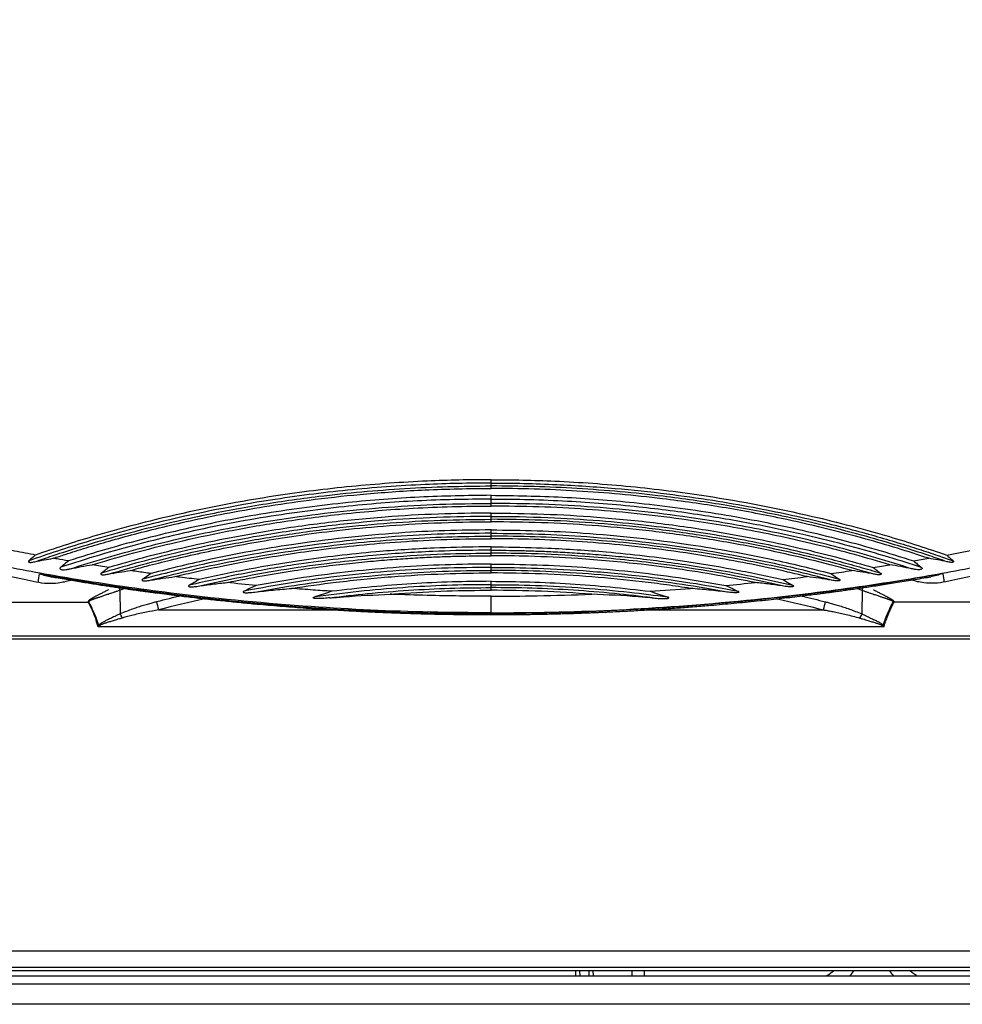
# Model space of a CAD drawing. Header units: millimetres. Extents: x 158 to 846, y 86 to 749.
# Tile 55 of 95: x 362 to 373, y 605 to 617. Entities that reach past the tile are written whole.
import ezdxf

# ---------------------------------------------------------------- set-up
doc = ezdxf.new("R2010")
doc.units = ezdxf.units.MM
doc.layers.add('1', color=7, linetype='CONTINUOUS', true_color=0xffffff)

msp = doc.modelspace()

# ---------------------------------------------------------------- linework, layer by layer
at = {"layer": '1', "color": 252, "linetype": 'Continuous'}
for p, q in [((367.367, 611.739), (367.367, 611.774)), ((367.367, 611.525), (367.367, 611.579)), ((367.367, 611.331), (367.367, 611.367)), ((367.367, 611.125), (367.367, 611.161)), ((367.367, 610.918), (367.367, 610.954)), ((367.367, 610.708), (367.367, 610.744)), ((362.834, 610.465), (362.838, 610.175)), ((371.899, 610.465), (371.896, 610.175)), ((349.447, 610.318), (362.447, 610.318)), ((385.287, 610.318), (372.286, 610.318)), ((363.306, 610.225), (365.46, 610.225)), ((367.367, 610.179), (367.367, 610.189)), ((367.367, 610.167), (367.367, 610.179)), ((369.273, 610.225), (371.427, 610.225)), ((372.165, 610.02), (362.569, 610.02)), ((385.342, 609.866), (349.391, 609.866)), ((345.497, 606.062), (389.237, 606.062)), ((368.404, 605.759), (368.403, 605.82)), ((368.567, 605.759), (368.566, 605.82)), ((403.357, 605.409), (331.377, 605.409))]:
    msp.add_line(p, q, dxfattribs=at)
at = {"layer": '1', "color": 7, "linetype": 'Continuous'}
for p, q in [((367.367, 610.189), (367.367, 610.392)), ((362.447, 610.318), (362.454, 610.32)), ((372.279, 610.32), (372.286, 610.318)), ((385.343, 609.905), (349.39, 609.905)), ((389.237, 605.859), (345.497, 605.859)), ((386.714, 605.82), (348.019, 605.82)), ((368.454, 605.759), (368.453, 605.82)), ((368.617, 605.759), (368.616, 605.82)), ((369.092, 605.759), (369.092, 605.82)), ((369.242, 605.759), (369.242, 605.82)), ((347.727, 605.759), (387.006, 605.759)), ((331.377, 605.659), (403.357, 605.659))]:
    msp.add_line(p, q, dxfattribs=at)
for radius, start, end in [(0.616, 300.0586, 309.8917), (0.796, 317.9438, 323.5723)]:
    msp.add_arc((371.16, 606.293), radius, start, end, dxfattribs=at)
at = {"layer": '1', "color": 7, "linetype": 'Continuous', "extrusion": (0, 0, -1)}
for radius, start, end in [(0.796, 317.9438, 323.5723), (0.616, 300.0586, 309.8917)]:
    msp.add_arc((-372.873, 606.293), radius, start, end, dxfattribs=at)
at = {"layer": '1', "color": 252, "linetype": 'Continuous'}
for centre, major_axis, start_param, end_param in [((362.808, 610.54), (-0.035, 0.0937), 2.038442, 2.47424), ((371.925, 610.54), (0.035, 0.0937), 3.808945, 4.244956)]:
    msp.add_ellipse(centre, major_axis=major_axis, ratio=0.024793, start_param=start_param, end_param=end_param, dxfattribs=at)
at = {"layer": '1', "color": 7, "linetype": 'Continuous'}
for centre, major_axis, ratio, start_param, end_param in [((363.306, 610.249), (-0.0252, 0.0968), 0.062571, 0.673844, 1.806358), ((371.427, 610.249), (0.0252, 0.0968), 0.062571, 4.476828, 5.609341), ((362.864, 610.101), (-0.041, 0.0912), 0.106004, 4.944238, 5.611605), ((371.87, 610.101), (0.041, 0.0912), 0.106004, 0.671581, 1.338947), ((362.59, 609.963), (-0.0745, 0.0667), 0.602764, 5.207303, 5.363454), ((372.144, 609.963), (0.0745, 0.0667), 0.602764, 0.919731, 1.075202)]:
    msp.add_ellipse(centre, major_axis=major_axis, ratio=ratio, start_param=start_param, end_param=end_param, dxfattribs=at)
at = {"layer": '1', "color": 252, "linetype": 'Continuous'}
for points, knots in [([(361.801, 610.895), (361.793, 610.897), (361.697, 610.914), (361.522, 610.948), (361.274, 610.997), (361.025, 611.049), (360.758, 611.108), (360.464, 611.175), (360.148, 611.251), (359.822, 611.334), (359.492, 611.423), (359.162, 611.516), (358.839, 611.612), (358.538, 611.705), (358.268, 611.793), (358.028, 611.874), (357.809, 611.951), (357.596, 612.027), (357.374, 612.109), (357.135, 612.201), (356.872, 612.306), (356.583, 612.425), (356.267, 612.562), (355.921, 612.72), (355.542, 612.903), (355.139, 613.11), (354.739, 613.33), (354.367, 613.549), (354.024, 613.766), (353.687, 613.994), (353.33, 614.254), (352.952, 614.557), (352.585, 614.886), (352.263, 615.215), (352.002, 615.52), (351.796, 615.797), (351.635, 616.047), (351.508, 616.277), (351.404, 616.5), (351.316, 616.733), (351.245, 616.985), (351.199, 617.25), (351.188, 617.43), (351.188, 617.519)], [0, 0, 0, 0, 0.001723, 0.021048, 0.038643, 0.05642, 0.075937, 0.097841, 0.12168, 0.146103, 0.170786, 0.195626, 0.220424, 0.243691, 0.264012, 0.282049, 0.298631, 0.314578, 0.331278, 0.349917, 0.370372, 0.392988, 0.418051, 0.445557, 0.476285, 0.510267, 0.545018, 0.576872, 0.605893, 0.635302, 0.667852, 0.705235, 0.745222, 0.781131, 0.812614, 0.840314, 0.86447, 0.885729, 0.906136, 0.927326, 0.950232, 0.975357, 1, 1, 1, 1]), ([(372.932, 610.895), (373.098, 610.927), (373.522, 611.007), (374.263, 611.17), (375.157, 611.394), (376.038, 611.651), (376.81, 611.907), (377.536, 612.173), (378.373, 612.513), (379.389, 612.988), (380.468, 613.592), (381.564, 614.347), (382.475, 615.169), (383.029, 615.906), (383.29, 616.403), (383.403, 616.688), (383.473, 616.93), (383.514, 617.127), (383.54, 617.324), (383.543, 617.454), (383.545, 617.519)], [0, 0, 0, 0, 0.03648, 0.093524, 0.16451, 0.236591, 0.2927, 0.341582, 0.404966, 0.490071, 0.587408, 0.677788, 0.787944, 0.867524, 0.898009, 0.928493, 0.946369, 0.964245, 0.982122, 1, 1, 1, 1]), ([(367.367, 610.189), (367.119, 610.191), (366.386, 610.196), (365.106, 610.257), (363.681, 610.392), (362.45, 610.567), (361.516, 610.732), (360.654, 610.91), (359.753, 611.126), (358.831, 611.382), (358.012, 611.644), (357.259, 611.911), (356.424, 612.24), (355.391, 612.705), (354.281, 613.303), (353.128, 614.07), (352.157, 614.913), (351.554, 615.684), (351.268, 616.212), (351.144, 616.514), (351.067, 616.771), (351.022, 616.98), (350.993, 617.189), (350.99, 617.328), (350.988, 617.397)], [0, 0, 0, 0, 0.03763, 0.111477, 0.194997, 0.255312, 0.300665, 0.339566, 0.389305, 0.441987, 0.485691, 0.520609, 0.564364, 0.623444, 0.695001, 0.75977, 0.840786, 0.900949, 0.923722, 0.946498, 0.959873, 0.973248, 0.986625, 1, 1, 1, 1]), ([(367.367, 610.189), (367.614, 610.191), (368.347, 610.196), (369.627, 610.257), (371.052, 610.392), (372.283, 610.567), (373.218, 610.732), (374.079, 610.91), (374.98, 611.126), (375.902, 611.382), (376.721, 611.644), (377.474, 611.911), (378.309, 612.24), (379.342, 612.705), (380.452, 613.303), (381.605, 614.07), (382.576, 614.913), (383.179, 615.684), (383.466, 616.212), (383.589, 616.515), (383.666, 616.771), (383.711, 616.98), (383.74, 617.189), (383.743, 617.328), (383.745, 617.397)], [0, 0, 0, 0, 0.03763, 0.111477, 0.194997, 0.255312, 0.300665, 0.339566, 0.389305, 0.441987, 0.485691, 0.520609, 0.564364, 0.623444, 0.695001, 0.75977, 0.840786, 0.900949, 0.923724, 0.946498, 0.959873, 0.973248, 0.986625, 1, 1, 1, 1]), ([(367.367, 611.815), (367.237, 611.814), (366.977, 611.812), (366.408, 611.793), (365.66, 611.74), (364.607, 611.608), (363.55, 611.406), (362.693, 611.18), (362.149, 611.013), (361.917, 610.934), (361.801, 610.895)], [0, 0, 0, 0, 0.068624, 0.137251, 0.301123, 0.464992, 0.698359, 0.869928, 0.934964, 1, 1, 1, 1]), ([(367.367, 611.815), (367.496, 611.814), (367.756, 611.812), (368.325, 611.793), (369.074, 611.74), (370.126, 611.608), (371.183, 611.406), (372.04, 611.18), (372.584, 611.013), (372.816, 610.934), (372.932, 610.895)], [0, 0, 0, 0, 0.068625, 0.137249, 0.301118, 0.464984, 0.698348, 0.869914, 0.934957, 1, 1, 1, 1]), ([(367.367, 611.774), (367.233, 611.773), (366.965, 611.771), (366.381, 611.751), (365.615, 611.695), (364.544, 611.557), (363.476, 611.348), (362.614, 611.115), (362.071, 610.945), (361.84, 610.866), (361.725, 610.826)], [0, 0, 0, 0, 0.069749, 0.139427, 0.304645, 0.469848, 0.702477, 0.872377, 0.936188, 1, 1, 1, 1]), ([(361.796, 610.813), (361.866, 610.837), (362.19, 610.948), (362.856, 611.15), (363.7, 611.356), (364.532, 611.512), (365.194, 611.607), (365.788, 611.67), (366.313, 611.709), (366.84, 611.734), (367.191, 611.737), (367.367, 611.739)], [0, 0, 0, 0, 0.039275, 0.1814, 0.368619, 0.498839, 0.629063, 0.721792, 0.81454, 0.907239, 1, 1, 1, 1]), ([(362.021, 610.855), (362.069, 610.871), (362.202, 610.915), (362.429, 610.986), (362.712, 611.069), (363.024, 611.155), (363.37, 611.241), (363.755, 611.329), (364.19, 611.417), (364.682, 611.502), (365.241, 611.582), (365.875, 611.649), (366.592, 611.697), (367.099, 611.708), (367.367, 611.708)], [0, 0, 0, 0, 0.028071, 0.077363, 0.131546, 0.190998, 0.256194, 0.328434, 0.409413, 0.500822, 0.604192, 0.720851, 0.852341, 1, 1, 1, 1]), ([(367.367, 611.774), (367.634, 611.774), (368.14, 611.762), (368.857, 611.715), (369.493, 611.648), (370.055, 611.569), (370.551, 611.483), (370.99, 611.395), (371.381, 611.306), (371.73, 611.218), (372.044, 611.133), (372.328, 611.049), (372.585, 610.969), (372.808, 610.895), (372.947, 610.848), (373.008, 610.826)], [0, 0, 0, 0, 0.139441, 0.26381, 0.37437, 0.472604, 0.559779, 0.637241, 0.706421, 0.768753, 0.825371, 0.876797, 0.923475, 0.965859, 1, 1, 1, 1]), ([(372.937, 610.813), (372.867, 610.837), (372.543, 610.948), (371.877, 611.15), (371.033, 611.356), (370.201, 611.512), (369.539, 611.607), (368.945, 611.67), (368.42, 611.709), (367.893, 611.734), (367.542, 611.737), (367.367, 611.739)], [0, 0, 0, 0, 0.039275, 0.1814, 0.368618, 0.49884, 0.629063, 0.721795, 0.814528, 0.907265, 1, 1, 1, 1]), ([(372.712, 610.855), (372.585, 610.897), (372.33, 610.979), (371.735, 611.152), (371.023, 611.326), (370.193, 611.482), (369.533, 611.577), (368.94, 611.64), (368.417, 611.679), (367.892, 611.704), (367.542, 611.707), (367.367, 611.708)], [0, 0, 0, 0, 0.074001, 0.148003, 0.342911, 0.478457, 0.614006, 0.710502, 0.807, 0.903499, 1, 1, 1, 1]), ([(367.367, 611.579), (367.067, 611.575), (366.467, 611.566), (365.528, 611.489), (364.551, 611.358), (363.717, 611.192), (363.063, 611.03), (362.585, 610.898), (362.271, 610.797), (362.113, 610.747)], [0, 0, 0, 0, 0.168123, 0.336237, 0.528641, 0.721047, 0.814032, 0.907017, 1, 1, 1, 1]), ([(367.367, 611.624), (367.075, 611.62), (366.492, 611.611), (365.574, 611.539), (364.617, 611.413), (363.794, 611.254), (363.149, 611.099), (362.674, 610.97), (362.362, 610.872), (362.205, 610.823)], [0, 0, 0, 0, 0.166628, 0.333253, 0.525811, 0.718364, 0.812243, 0.906122, 1, 1, 1, 1]), ([(367.367, 611.624), (367.658, 611.62), (368.242, 611.611), (369.159, 611.539), (370.116, 611.413), (370.939, 611.254), (371.584, 611.099), (372.059, 610.97), (372.372, 610.872), (372.528, 610.823)], [0, 0, 0, 0, 0.166613, 0.333223, 0.525763, 0.718299, 0.8122, 0.9061, 1, 1, 1, 1]), ([(367.367, 611.579), (367.678, 611.579), (368.28, 611.563), (369.138, 611.495), (369.909, 611.395), (370.589, 611.278), (371.192, 611.149), (371.729, 611.015), (372.198, 610.882), (372.488, 610.79), (372.62, 610.747)], [0, 0, 0, 0, 0.174508, 0.33804, 0.482462, 0.610778, 0.725664, 0.828858, 0.921772, 1, 1, 1, 1]), ([(362.229, 610.727), (362.375, 610.773), (362.667, 610.864), (363.251, 611.025), (363.982, 611.195), (364.777, 611.334), (365.488, 611.426), (366.112, 611.483), (366.739, 611.519), (367.157, 611.523), (367.367, 611.525)], [0, 0, 0, 0, 0.088179, 0.176359, 0.348079, 0.519807, 0.639848, 0.759915, 0.879907, 1, 1, 1, 1]), ([(362.497, 610.775), (362.51, 610.779), (362.678, 610.83), (363.021, 610.928), (363.55, 611.061), (364.146, 611.189), (364.819, 611.307), (365.584, 611.406), (366.443, 611.476), (367.049, 611.493), (367.367, 611.493)], [0, 0, 0, 0, 0.008054, 0.106998, 0.217096, 0.339838, 0.477227, 0.632054, 0.807659, 1, 1, 1, 1]), ([(372.504, 610.727), (372.358, 610.773), (372.066, 610.864), (371.482, 611.025), (370.751, 611.195), (369.956, 611.334), (369.245, 611.426), (368.621, 611.483), (367.994, 611.519), (367.576, 611.523), (367.367, 611.525)], [0, 0, 0, 0, 0.088179, 0.176359, 0.348081, 0.519806, 0.639852, 0.759898, 0.879951, 1, 1, 1, 1]), ([(372.236, 610.775), (372.094, 610.818), (371.808, 610.902), (371.244, 611.048), (370.542, 611.201), (369.786, 611.325), (369.117, 611.406), (368.534, 611.456), (367.951, 611.487), (367.561, 611.491), (367.367, 611.493)], [0, 0, 0, 0, 0.09048, 0.180961, 0.354191, 0.527424, 0.645565, 0.763709, 0.881854, 1, 1, 1, 1]), ([(367.367, 611.367), (367.145, 611.364), (366.702, 611.359), (366.008, 611.317), (365.285, 611.244), (364.417, 611.115), (363.664, 610.96), (363.025, 610.796), (362.748, 610.715), (362.609, 610.675)], [0, 0, 0, 0, 0.13756, 0.275116, 0.432028, 0.588934, 0.820168, 0.910087, 1, 1, 1, 1]), ([(362.692, 610.662), (362.87, 610.712), (363.37, 610.855), (364.094, 611.015), (364.86, 611.148), (365.504, 611.232), (366.134, 611.29), (366.75, 611.325), (367.161, 611.329), (367.367, 611.331)], [0, 0, 0, 0, 0.117555, 0.329191, 0.469624, 0.610065, 0.740042, 0.870017, 1, 1, 1, 1]), ([(367.367, 611.408), (367.151, 611.405), (366.72, 611.4), (366.042, 611.36), (365.335, 611.291), (364.479, 611.167), (363.737, 611.017), (363.107, 610.86), (362.835, 610.782), (362.7, 610.744)], [0, 0, 0, 0, 0.136509, 0.273017, 0.430142, 0.587265, 0.820749, 0.910374, 1, 1, 1, 1]), ([(367.367, 611.408), (367.582, 611.405), (368.013, 611.4), (368.691, 611.36), (369.399, 611.291), (370.254, 611.167), (370.996, 611.017), (371.627, 610.86), (371.898, 610.782), (372.033, 610.744)], [0, 0, 0, 0, 0.136513, 0.273023, 0.430151, 0.587278, 0.820767, 0.910383, 1, 1, 1, 1]), ([(367.367, 611.367), (367.598, 611.367), (368.041, 611.358), (368.673, 611.32), (369.24, 611.265), (369.746, 611.2), (370.196, 611.129), (370.601, 611.054), (370.967, 610.977), (371.294, 610.901), (371.59, 610.826), (371.863, 610.752), (372.039, 610.7), (372.124, 610.675)], [0, 0, 0, 0, 0.143727, 0.274851, 0.393338, 0.497989, 0.591446, 0.67694, 0.754231, 0.824051, 0.886016, 0.944417, 1, 1, 1, 1]), ([(372.041, 610.662), (371.863, 610.712), (371.363, 610.855), (370.639, 611.015), (369.873, 611.148), (369.229, 611.232), (368.599, 611.29), (367.983, 611.325), (367.572, 611.329), (367.367, 611.331)], [0, 0, 0, 0, 0.117555, 0.329191, 0.469627, 0.610065, 0.740042, 0.87002, 1, 1, 1, 1]), ([(362.959, 610.705), (363.026, 610.724), (363.19, 610.768), (363.463, 610.838), (363.792, 610.914), (364.157, 610.99), (364.559, 611.065), (365.005, 611.135), (365.506, 611.2), (366.069, 611.254), (366.697, 611.291), (367.137, 611.301), (367.367, 611.301)], [0, 0, 0, 0, 0.046794, 0.114188, 0.190136, 0.273588, 0.365172, 0.465286, 0.577519, 0.704702, 0.845519, 1, 1, 1, 1]), ([(371.774, 610.705), (371.685, 610.729), (371.275, 610.841), (370.643, 610.983), (369.876, 611.116), (369.232, 611.201), (368.601, 611.259), (367.984, 611.294), (367.572, 611.298), (367.367, 611.3)], [0, 0, 0, 0, 0.061921, 0.286497, 0.435744, 0.584993, 0.723327, 0.861662, 1, 1, 1, 1]), ([(367.367, 611.161), (367.171, 611.159), (366.781, 611.155), (365.938, 611.109), (364.956, 610.999), (364.053, 610.83), (363.479, 610.696), (363.235, 610.632), (363.114, 610.6)], [0, 0, 0, 0, 0.135954, 0.271906, 0.588259, 0.824405, 0.912205, 1, 1, 1, 1]), ([(363.206, 610.588), (363.36, 610.627), (363.805, 610.741), (364.651, 610.911), (365.527, 611.031), (366.287, 611.093), (366.826, 611.12), (367.186, 611.124), (367.367, 611.125)], [0, 0, 0, 0, 0.113347, 0.328216, 0.614939, 0.743291, 0.871645, 1, 1, 1, 1]), ([(367.367, 611.202), (367.179, 611.2), (366.804, 611.196), (365.989, 611.153), (365.032, 611.05), (364.147, 610.89), (363.578, 610.762), (363.336, 610.7), (363.216, 610.669)], [0, 0, 0, 0, 0.133904, 0.267806, 0.582865, 0.82155, 0.910775, 1, 1, 1, 1]), ([(363.507, 610.631), (363.529, 610.637), (363.64, 610.664), (363.849, 610.712), (364.146, 610.775), (364.478, 610.839), (364.848, 610.901), (365.256, 610.96), (365.709, 611.013), (366.213, 611.057), (366.771, 611.087), (367.162, 611.094), (367.367, 611.094)], [0, 0, 0, 0, 0.017752, 0.087682, 0.165172, 0.251955, 0.348509, 0.453601, 0.569812, 0.699432, 0.842282, 1, 1, 1, 1]), ([(367.367, 611.202), (367.554, 611.2), (367.929, 611.196), (368.744, 611.153), (369.701, 611.05), (370.586, 610.89), (371.155, 610.762), (371.397, 610.7), (371.518, 610.669)], [0, 0, 0, 0, 0.133901, 0.2678, 0.582852, 0.821531, 0.910766, 1, 1, 1, 1]), ([(367.367, 611.161), (367.562, 611.159), (367.952, 611.155), (368.795, 611.109), (369.777, 610.999), (370.68, 610.83), (371.254, 610.696), (371.498, 610.632), (371.619, 610.6)], [0, 0, 0, 0, 0.135954, 0.271906, 0.588259, 0.824405, 0.912202, 1, 1, 1, 1]), ([(371.527, 610.588), (371.373, 610.627), (370.928, 610.741), (370.082, 610.911), (369.206, 611.031), (368.447, 611.093), (367.907, 611.12), (367.547, 611.124), (367.367, 611.125)], [0, 0, 0, 0, 0.113347, 0.328216, 0.614939, 0.743291, 0.871645, 1, 1, 1, 1]), ([(371.226, 610.631), (371.147, 610.65), (370.778, 610.739), (370.018, 610.889), (369.158, 611.004), (368.416, 611.063), (367.892, 611.089), (367.542, 611.093), (367.367, 611.094)], [0, 0, 0, 0, 0.062911, 0.292702, 0.59595, 0.730632, 0.865315, 1, 1, 1, 1]), ([(367.367, 610.994), (367.317, 610.994), (367.086, 610.993), (366.616, 610.981), (365.884, 610.934), (365.13, 610.845), (364.411, 610.727), (364.004, 610.64), (363.801, 610.596)], [0, 0, 0, 0, 0.041177, 0.192813, 0.392, 0.652921, 0.82646, 1, 1, 1, 1]), ([(367.367, 610.994), (367.416, 610.994), (367.647, 610.993), (368.117, 610.981), (368.849, 610.934), (369.604, 610.845), (370.322, 610.727), (370.729, 610.64), (370.932, 610.596)], [0, 0, 0, 0, 0.041177, 0.192813, 0.392001, 0.652922, 0.82646, 1, 1, 1, 1]), ([(362.205, 610.823), (362.16, 610.831), (362.098, 610.842), (362.037, 610.853), (362.021, 610.855)], [0, 0, 0, 0, 0.742459, 1, 1, 1, 1]), ([(367.367, 610.954), (367.316, 610.953), (367.08, 610.953), (366.598, 610.94), (365.844, 610.89), (365.064, 610.795), (364.317, 610.669), (363.895, 610.574), (363.683, 610.527)], [0, 0, 0, 0, 0.0406, 0.19069, 0.38886, 0.650071, 0.825037, 1, 1, 1, 1]), ([(363.789, 610.515), (363.939, 610.548), (364.459, 610.662), (365.27, 610.791), (366.15, 610.878), (366.819, 610.913), (367.202, 610.916), (367.367, 610.918)], [0, 0, 0, 0, 0.127902, 0.443461, 0.681611, 0.863493, 1, 1, 1, 1]), ([(364.141, 610.559), (364.143, 610.559), (364.286, 610.588), (364.558, 610.641), (364.948, 610.705), (365.304, 610.755), (365.627, 610.793), (365.922, 610.822), (366.191, 610.844), (366.437, 610.86), (366.662, 610.871), (366.866, 610.879), (367.052, 610.883), (367.216, 610.886), (367.319, 610.886), (367.367, 610.886)], [0, 0, 0, 0, 0.001149, 0.134895, 0.256536, 0.366626, 0.466535, 0.557443, 0.640309, 0.715936, 0.784978, 0.847878, 0.904926, 0.956395, 1, 1, 1, 1]), ([(367.367, 610.954), (367.414, 610.954), (367.518, 610.953), (367.684, 610.951), (367.871, 610.946), (368.077, 610.938), (368.303, 610.927), (368.55, 610.911), (368.82, 610.889), (369.116, 610.86), (369.441, 610.821), (369.798, 610.771), (370.19, 610.707), (370.611, 610.626), (370.902, 610.562), (371.05, 610.527)], [0, 0, 0, 0, 0.038457, 0.083806, 0.134025, 0.189341, 0.249993, 0.316381, 0.38911, 0.468887, 0.556537, 0.65311, 0.759788, 0.877057, 1, 1, 1, 1]), ([(370.944, 610.515), (370.794, 610.548), (370.274, 610.662), (369.463, 610.791), (368.583, 610.878), (367.914, 610.913), (367.531, 610.916), (367.367, 610.918)], [0, 0, 0, 0, 0.127901, 0.443461, 0.681611, 0.863493, 1, 1, 1, 1]), ([(370.592, 610.559), (370.461, 610.585), (370, 610.676), (369.278, 610.781), (368.485, 610.852), (367.873, 610.882), (367.519, 610.885), (367.367, 610.886)], [0, 0, 0, 0, 0.123515, 0.434459, 0.673378, 0.858789, 1, 1, 1, 1]), ([(367.367, 610.744), (367.167, 610.742), (366.768, 610.738), (366.165, 610.702), (365.56, 610.645), (364.954, 610.565), (364.553, 610.492), (364.353, 610.455)], [0, 0, 0, 0, 0.197474, 0.394943, 0.596632, 0.798313, 1, 1, 1, 1]), ([(367.367, 610.785), (367.179, 610.783), (366.805, 610.779), (366.236, 610.748), (365.66, 610.696), (365.077, 610.624), (364.691, 610.557), (364.499, 610.524)], [0, 0, 0, 0, 0.194595, 0.389192, 0.592797, 0.7964, 1, 1, 1, 1]), ([(367.367, 610.785), (367.554, 610.783), (367.928, 610.779), (368.497, 610.748), (369.073, 610.696), (369.656, 610.624), (370.042, 610.557), (370.234, 610.524)], [0, 0, 0, 0, 0.194594, 0.389191, 0.592796, 0.796399, 1, 1, 1, 1]), ([(367.367, 610.744), (367.555, 610.744), (367.958, 610.737), (368.59, 610.702), (369.236, 610.638), (369.839, 610.554), (370.211, 610.488), (370.38, 610.455)], [0, 0, 0, 0, 0.18677, 0.398178, 0.625822, 0.829191, 1, 1, 1, 1]), ([(361.848, 610.667), (361.991, 610.642), (362.279, 610.591), (362.936, 610.488), (363.948, 610.354), (365.046, 610.257), (366.001, 610.206), (366.683, 610.183), (367.139, 610.18), (367.367, 610.179)], [0, 0, 0, 0, 0.078901, 0.157795, 0.360209, 0.630712, 0.753815, 0.876883, 1, 1, 1, 1]), ([(363.216, 610.669), (363.186, 610.673), (363.101, 610.685), (363.015, 610.697), (362.959, 610.705)], [0, 0, 0, 0, 0.345096, 1, 1, 1, 1]), ([(363.801, 610.596), (363.722, 610.605), (363.624, 610.617), (363.526, 610.629), (363.507, 610.631)], [0, 0, 0, 0, 0.809497, 1, 1, 1, 1]), ([(364.482, 610.443), (364.665, 610.475), (365.03, 610.539), (365.595, 610.612), (366.176, 610.667), (366.771, 610.702), (367.168, 610.706), (367.367, 610.708)], [0, 0, 0, 0, 0.191966, 0.383934, 0.589294, 0.79464, 1, 1, 1, 1]), ([(364.929, 610.487), (365.111, 610.515), (365.517, 610.572), (366.14, 610.634), (366.771, 610.669), (367.176, 610.677), (367.367, 610.677)], [0, 0, 0, 0, 0.225418, 0.503103, 0.76701, 1, 1, 1, 1]), ([(370.251, 610.443), (370.069, 610.475), (369.703, 610.539), (369.138, 610.612), (368.558, 610.667), (367.962, 610.702), (367.565, 610.706), (367.367, 610.708)], [0, 0, 0, 0, 0.191966, 0.383934, 0.589291, 0.794647, 1, 1, 1, 1]), ([(369.804, 610.487), (369.706, 610.502), (369.509, 610.532), (369.108, 610.582), (368.6, 610.632), (367.984, 610.67), (367.572, 610.674), (367.367, 610.677)], [0, 0, 0, 0, 0.121848, 0.243697, 0.4958, 0.747902, 1, 1, 1, 1]), ([(372.885, 610.667), (372.742, 610.642), (372.455, 610.591), (371.797, 610.488), (370.785, 610.354), (369.687, 610.257), (368.732, 610.206), (368.05, 610.183), (367.594, 610.18), (367.367, 610.179)], [0, 0, 0, 0, 0.078898, 0.157795, 0.360209, 0.630712, 0.753807, 0.876904, 1, 1, 1, 1]), ([(365.424, 610.452), (365.348, 610.457), (365.183, 610.468), (365.018, 610.48), (364.929, 610.487)], [0, 0, 0, 0, 0.461226, 1, 1, 1, 1]), ([(367.367, 610.533), (367.187, 610.532), (366.828, 610.528), (366.289, 610.499), (365.75, 610.453), (365.393, 610.407), (365.214, 610.384)], [0, 0, 0, 0, 0.249101, 0.49939, 0.749724, 1, 1, 1, 1]), ([(365.397, 610.372), (365.551, 610.39), (365.871, 610.428), (366.36, 610.467), (366.863, 610.493), (367.199, 610.496), (367.367, 610.497)], [0, 0, 0, 0, 0.235487, 0.490324, 0.745177, 1, 1, 1, 1]), ([(367.367, 610.574), (367.208, 610.572), (366.886, 610.569), (366.4, 610.546), (365.911, 610.509), (365.587, 610.471), (365.424, 610.452)], [0, 0, 0, 0, 0.24441, 0.496274, 0.748138, 1, 1, 1, 1]), ([(367.367, 610.574), (367.525, 610.572), (367.847, 610.569), (368.333, 610.546), (368.822, 610.509), (369.147, 610.471), (369.309, 610.452)], [0, 0, 0, 0, 0.244414, 0.496277, 0.748139, 1, 1, 1, 1]), ([(367.367, 610.533), (367.547, 610.533), (367.925, 610.527), (368.49, 610.496), (369.027, 610.447), (369.366, 610.405), (369.519, 610.384)], [0, 0, 0, 0, 0.251136, 0.524871, 0.785206, 1, 1, 1, 1]), ([(369.336, 610.372), (369.182, 610.39), (368.862, 610.428), (368.373, 610.467), (367.87, 610.493), (367.534, 610.496), (367.367, 610.497)], [0, 0, 0, 0, 0.235475, 0.490317, 0.745159, 1, 1, 1, 1]), ([(366.136, 610.416), (366.171, 610.419), (366.401, 610.437), (366.811, 610.459), (367.186, 610.465), (367.367, 610.465)], [0, 0, 0, 0, 0.08536, 0.561034, 1, 1, 1, 1]), ([(367.367, 610.392), (367.254, 610.392), (367.012, 610.393), (366.625, 610.4), (366.328, 610.409), (366.16, 610.415), (366.136, 610.416)], [0, 0, 0, 0, 0.275112, 0.59046, 0.941903, 1, 1, 1, 1]), ([(368.597, 610.416), (368.392, 610.43), (367.982, 610.459), (367.572, 610.463), (367.367, 610.465)], [0, 0, 0, 0, 0.500001, 1, 1, 1, 1]), ([(367.367, 610.392), (367.554, 610.393), (367.964, 610.395), (368.374, 610.409), (368.597, 610.416)], [0, 0, 0, 0, 0.457754, 1, 1, 1, 1]), ([(363.306, 610.225), (363.257, 610.216), (363.153, 610.197), (363.005, 610.165), (362.907, 610.138), (362.864, 610.126)], [0, 0, 0, 0, 0.327078, 0.699522, 1, 1, 1, 1]), ([(371.427, 610.225), (371.433, 610.224), (371.457, 610.22), (371.502, 610.212), (371.564, 610.2), (371.633, 610.186), (371.708, 610.169), (371.788, 610.149), (371.842, 610.134), (371.87, 610.126)], [0, 0, 0, 0, 0.038684, 0.160069, 0.299034, 0.454294, 0.624544, 0.808565, 1, 1, 1, 1])]:
    msp.add_open_spline(points, degree=3, knots=knots, dxfattribs=at)
for points, weights in [([(367.367, 611.774), (367.367, 611.787), (367.367, 611.801), (367.367, 611.815)], [1.04571532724, 0.984761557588, 0.984761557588, 1.04571532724]), ([(367.367, 611.708), (367.367, 611.722), (367.367, 611.733), (367.367, 611.739)], [1.04571550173, 0.984761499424, 0.984761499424, 1.04571550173]), ([(367.367, 611.579), (367.367, 611.592), (367.367, 611.609), (367.367, 611.624)], [1.05780019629, 0.980733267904, 0.980733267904, 1.05780019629]), ([(367.367, 611.493), (367.367, 611.509), (367.367, 611.52), (367.367, 611.525)], [1.05780070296, 0.980733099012, 0.980733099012, 1.05780070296]), ([(367.367, 611.367), (367.367, 611.379), (367.367, 611.394), (367.367, 611.408)], [1.04571600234, 0.984761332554, 0.984761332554, 1.04571600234]), ([(367.367, 611.301), (367.367, 611.314), (367.367, 611.325), (367.367, 611.331)], [1.0457152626, 0.984761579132, 0.984761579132, 1.0457152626]), ([(367.367, 611.161), (367.367, 611.173), (367.367, 611.188), (367.367, 611.202)], [1.04571639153, 0.984761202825, 0.984761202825, 1.04571639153]), ([(367.367, 611.094), (367.367, 611.108), (367.367, 611.119), (367.367, 611.125)], [1.04571523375, 0.984761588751, 0.984761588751, 1.04571523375]), ([(367.367, 610.954), (367.367, 610.966), (367.367, 610.98), (367.367, 610.994)], [1.04571533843, 0.984761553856, 0.984761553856, 1.04571533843]), ([(367.367, 610.886), (367.367, 610.9), (367.367, 610.911), (367.367, 610.918)], [1.04571521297, 0.984761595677, 0.984761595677, 1.04571521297]), ([(367.367, 610.744), (367.367, 610.756), (367.367, 610.771), (367.367, 610.785)], [1.04571568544, 0.984761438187, 0.984761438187, 1.04571568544]), ([(367.367, 610.677), (367.367, 610.691), (367.367, 610.702), (367.367, 610.708)], [1.04571583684, 0.98476138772, 0.98476138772, 1.04571583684]), ([(367.367, 610.533), (367.367, 610.545), (367.367, 610.56), (367.367, 610.574)], [1.04571655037, 0.984761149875, 0.984761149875, 1.04571655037]), ([(367.367, 610.497), (367.367, 610.505), (367.367, 610.52), (367.367, 610.533)], [1.19921909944, 0.933593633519, 0.933593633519, 1.19921909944]), ([(367.367, 610.465), (367.367, 610.479), (367.367, 610.491), (367.367, 610.497)], [1.04571828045, 0.984762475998, 0.984760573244, 1.04571257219])]:
    msp.add_rational_spline(points, weights, degree=3, dxfattribs=at)
at = {"layer": '1', "color": 7, "linetype": 'Continuous'}
for points, degree, knots in [([(361.801, 610.895), (361.789, 610.883), (361.764, 610.86), (361.738, 610.837), (361.725, 610.826)], 3, [0, 0, 0, 0, 0.500002, 1, 1, 1, 1]), ([(361.796, 610.813), (361.833, 610.821), (361.908, 610.837), (361.983, 610.849), (362.021, 610.855)], 3, [0, 0, 0, 0, 0.499968, 1, 1, 1, 1]), ([(372.937, 610.813), (372.9, 610.821), (372.825, 610.837), (372.75, 610.849), (372.712, 610.855)], 3, [0, 0, 0, 0, 0.499954, 1, 1, 1, 1]), ([(372.932, 610.895), (372.945, 610.883), (372.969, 610.86), (372.995, 610.837), (373.008, 610.826)], 3, [0, 0, 0, 0, 0.500018, 1, 1, 1, 1]), ([(361.725, 610.826), (361.724, 610.825), (361.721, 610.822), (361.715, 610.815), (361.723, 610.806), (361.736, 610.805), (361.752, 610.805), (361.773, 610.808), (361.788, 610.811), (361.796, 610.813)], 3, [0, 0, 0, 0, 0.041397, 0.142008, 0.230688, 0.355865, 0.519609, 0.730327, 1, 1, 1, 1]), ([(362.113, 610.747), (362.109, 610.744), (362.101, 610.739), (362.101, 610.723), (362.117, 610.718), (362.135, 610.715), (362.16, 610.715), (362.192, 610.719), (362.216, 610.724), (362.229, 610.727)], 3, [0, 0, 0, 0, 0.098457, 0.169139, 0.258028, 0.378352, 0.535378, 0.738406, 1, 1, 1, 1]), ([(362.205, 610.823), (362.19, 610.81), (362.16, 610.784), (362.129, 610.759), (362.113, 610.747)], 3, [0, 0, 0, 0, 0.500001, 1, 1, 1, 1]), ([(362.229, 610.727), (362.273, 610.736), (362.362, 610.755), (362.452, 610.769), (362.497, 610.775)], 3, [0, 0, 0, 0, 0.499953, 1, 1, 1, 1]), ([(362.7, 610.744), (362.685, 610.732), (362.655, 610.708), (362.624, 610.686), (362.609, 610.675)], 3, [0, 0, 0, 0, 0.499999, 1, 1, 1, 1]), ([(372.033, 610.744), (372.048, 610.732), (372.078, 610.708), (372.109, 610.686), (372.124, 610.675)], 3, [0, 0, 0, 0, 0.500011, 1, 1, 1, 1]), ([(372.504, 610.727), (372.46, 610.736), (372.371, 610.755), (372.281, 610.769), (372.236, 610.775)], 3, [0, 0, 0, 0, 0.499935, 1, 1, 1, 1]), ([(372.62, 610.747), (372.624, 610.744), (372.632, 610.739), (372.632, 610.723), (372.616, 610.718), (372.598, 610.715), (372.573, 610.715), (372.541, 610.719), (372.517, 610.724), (372.504, 610.727)], 3, [0, 0, 0, 0, 0.099515, 0.170114, 0.258898, 0.37908, 0.535921, 0.73871, 1, 1, 1, 1]), ([(372.528, 610.823), (372.543, 610.81), (372.573, 610.784), (372.604, 610.759), (372.62, 610.747)], 3, [0, 0, 0, 0, 0.500024, 1, 1, 1, 1]), ([(373.008, 610.826), (373.009, 610.825), (373.012, 610.822), (373.018, 610.815), (373.01, 610.806), (372.997, 610.805), (372.981, 610.805), (372.96, 610.808), (372.945, 610.811), (372.937, 610.813)], 3, [0, 0, 0, 0, 0.04158, 0.142172, 0.230835, 0.355988, 0.5197, 0.730377, 1, 1, 1, 1]), ([(361.848, 610.667), (361.874, 610.659), (361.923, 610.645), (361.972, 610.634), (361.995, 610.63)], 3, [0, 0, 0, 0, 0.538098, 1, 1, 1, 1]), ([(361.995, 610.63), (362.015, 610.626), (362.068, 610.617), (362.153, 610.603), (362.247, 610.587), (362.338, 610.572), (362.425, 610.558), (362.507, 610.545), (362.587, 610.532), (362.664, 610.52), (362.738, 610.509), (362.808, 610.499), (362.873, 610.489), (362.934, 610.48), (362.991, 610.472), (363.044, 610.465), (363.094, 610.458), (363.142, 610.451), (363.191, 610.445), (363.24, 610.438), (363.312, 610.429), (363.407, 610.416), (363.55, 610.399), (363.72, 610.378), (363.917, 610.356), (364.114, 610.335), (364.311, 610.315), (364.49, 610.298), (364.65, 610.284), (364.791, 610.272), (364.932, 610.261), (365.072, 610.25), (365.21, 610.241), (365.344, 610.232), (365.473, 610.224), (365.598, 610.217), (365.692, 610.212), (365.758, 610.208), (365.798, 610.206), (365.841, 610.204), (365.888, 610.202), (365.938, 610.2), (365.992, 610.197), (366.051, 610.195), (366.116, 610.192), (366.187, 610.189), (366.263, 610.187), (366.343, 610.184), (366.427, 610.181), (366.516, 610.179), (366.608, 610.176), (366.705, 610.174), (366.806, 610.172), (366.911, 610.171), (367.02, 610.169), (367.132, 610.168), (367.248, 610.168), (367.326, 610.167), (367.367, 610.167)], 3, [0, 0, 0, 0, 0.01149, 0.029997, 0.047759, 0.064776, 0.081049, 0.096577, 0.11136, 0.126049, 0.13992, 0.152975, 0.165212, 0.176632, 0.187235, 0.19702, 0.206135, 0.215218, 0.224343, 0.233511, 0.24272, 0.264596, 0.286706, 0.323098, 0.359838, 0.39658, 0.433321, 0.470064, 0.496251, 0.522438, 0.548625, 0.574812, 0.600788, 0.625516, 0.64943, 0.672532, 0.694821, 0.701789, 0.709138, 0.717141, 0.725797, 0.735106, 0.745068, 0.755683, 0.768114, 0.781336, 0.795348, 0.810151, 0.825744, 0.842127, 0.859301, 0.877265, 0.89602, 0.915565, 0.93553, 0.956258, 0.977748, 1, 1, 1, 1]), ([(362.609, 610.675), (362.606, 610.673), (362.601, 610.67), (362.599, 610.66), (362.609, 610.656), (362.619, 610.654), (362.632, 610.654), (362.649, 610.655), (362.669, 610.657), (362.684, 610.66), (362.692, 610.662)], 3, [0, 0, 0, 0, 0.089744, 0.155879, 0.233476, 0.328522, 0.444653, 0.590777, 0.772986, 1, 1, 1, 1]), ([(362.692, 610.662), (362.736, 610.67), (362.825, 610.687), (362.914, 610.699), (362.959, 610.705)], 3, [0, 0, 0, 0, 0.499975, 1, 1, 1, 1]), ([(363.216, 610.669), (363.199, 610.658), (363.165, 610.634), (363.131, 610.612), (363.114, 610.6)], 3, [0, 0, 0, 0, 0.499998, 1, 1, 1, 1]), ([(363.206, 610.588), (363.256, 610.596), (363.356, 610.613), (363.457, 610.625), (363.507, 610.631)], 3, [0, 0, 0, 0, 0.499979, 1, 1, 1, 1]), ([(367.367, 610.167), (367.403, 610.167), (367.473, 610.168), (367.577, 610.168), (367.677, 610.169), (367.773, 610.17), (367.865, 610.171), (367.953, 610.173), (368.037, 610.174), (368.118, 610.176), (368.196, 610.178), (368.27, 610.18), (368.341, 610.182), (368.407, 610.184), (368.469, 610.187), (368.526, 610.189), (368.579, 610.191), (368.629, 610.193), (368.678, 610.195), (368.728, 610.197), (368.777, 610.199), (368.849, 610.202), (368.945, 610.207), (369.089, 610.214), (369.261, 610.224), (369.458, 610.236), (369.656, 610.25), (369.854, 610.265), (370.032, 610.28), (370.192, 610.294), (370.333, 610.307), (370.474, 610.32), (370.614, 610.334), (370.752, 610.349), (370.885, 610.364), (371.013, 610.378), (371.137, 610.393), (371.231, 610.405), (371.296, 610.413), (371.336, 610.418), (371.379, 610.423), (371.425, 610.429), (371.475, 610.436), (371.528, 610.443), (371.587, 610.451), (371.652, 610.46), (371.722, 610.47), (371.797, 610.48), (371.876, 610.492), (371.959, 610.504), (372.047, 610.517), (372.139, 610.531), (372.234, 610.546), (372.334, 610.562), (372.438, 610.579), (372.544, 610.597), (372.645, 610.614), (372.71, 610.625), (372.738, 610.63)], 3, [0, 0, 0, 0, 0.019995, 0.039246, 0.057752, 0.075514, 0.092531, 0.108804, 0.124332, 0.139115, 0.153804, 0.167675, 0.180729, 0.192966, 0.204385, 0.214988, 0.224773, 0.233888, 0.24297, 0.252096, 0.261263, 0.270472, 0.292347, 0.314457, 0.350849, 0.38759, 0.424332, 0.461074, 0.497816, 0.524003, 0.55019, 0.576377, 0.602564, 0.62854, 0.653267, 0.677181, 0.700283, 0.722571, 0.729539, 0.736889, 0.744892, 0.753549, 0.762858, 0.772821, 0.783437, 0.795869, 0.809091, 0.823104, 0.837906, 0.8535, 0.869883, 0.887057, 0.905021, 0.923776, 0.943321, 0.963287, 0.984015, 1, 1, 1, 1]), ([(371.527, 610.588), (371.477, 610.596), (371.377, 610.613), (371.277, 610.625), (371.226, 610.631)], 3, [0, 0, 0, 0, 0.49997, 1, 1, 1, 1]), ([(371.517, 610.669), (371.534, 610.658), (371.568, 610.634), (371.602, 610.612), (371.619, 610.6)], 3, [0, 0, 0, 0, 0.500007, 1, 1, 1, 1]), ([(372.041, 610.662), (371.997, 610.67), (371.908, 610.687), (371.819, 610.699), (371.774, 610.705)], 3, [0, 0, 0, 0, 0.499964, 1, 1, 1, 1]), ([(372.124, 610.675), (372.127, 610.673), (372.132, 610.67), (372.134, 610.66), (372.124, 610.656), (372.114, 610.654), (372.101, 610.654), (372.084, 610.655), (372.064, 610.657), (372.049, 610.66), (372.041, 610.662)], 3, [0, 0, 0, 0, 0.090577, 0.156652, 0.234178, 0.329137, 0.445161, 0.591151, 0.773194, 1, 1, 1, 1]), ([(372.885, 610.667), (372.859, 610.659), (372.811, 610.645), (372.761, 610.634), (372.738, 610.63)], 3, [0, 0, 0, 0, 0.538089, 1, 1, 1, 1]), ([(361.81, 610.569), (361.855, 610.559), (361.901, 610.553), (361.992, 610.549), (362.037, 610.551), (362.133, 610.563), (362.184, 610.574), (362.234, 610.589)], 3, [0, 0, 0, 0, 0.323511, 0.323511, 0.635096, 0.635096, 1, 1, 1, 1]), ([(362.899, 610.488), (362.896, 610.487), (362.875, 610.48), (362.853, 610.472), (362.834, 610.465)], 3, [0, 0, 0, 0, 0.141859, 1, 1, 1, 1]), ([(363.114, 610.6), (363.112, 610.599), (363.108, 610.596), (363.101, 610.59), (363.109, 610.582), (363.12, 610.581), (363.135, 610.58), (363.154, 610.581), (363.178, 610.583), (363.196, 610.586), (363.206, 610.588)], 3, [0, 0, 0, 0, 0.058589, 0.126602, 0.189114, 0.27977, 0.398471, 0.551625, 0.748216, 1, 1, 1, 1]), ([(363.683, 610.527), (363.682, 610.527), (363.679, 610.525), (363.674, 610.522), (363.672, 610.517), (363.671, 610.515)], 3, [0, 0, 0, 0, 0.183055, 0.651809, 1, 1, 1, 1]), ([(363.671, 610.515), (363.673, 610.514), (363.677, 610.509), (363.687, 610.508), (363.699, 610.507), (363.715, 610.507), (363.735, 610.508), (363.76, 610.51), (363.779, 610.513), (363.789, 610.515)], 3, [0, 0, 0, 0, 0.057655, 0.137265, 0.239558, 0.369384, 0.533345, 0.739944, 1, 1, 1, 1]), ([(363.801, 610.596), (363.782, 610.584), (363.743, 610.561), (363.703, 610.538), (363.683, 610.527)], 3, [0, 0, 0, 0, 0.499998, 1, 1, 1, 1]), ([(363.789, 610.515), (363.848, 610.523), (363.965, 610.54), (364.083, 610.553), (364.141, 610.559)], 3, [0, 0, 0, 0, 0.499983, 1, 1, 1, 1]), ([(364.499, 610.524), (364.475, 610.512), (364.426, 610.489), (364.377, 610.466), (364.353, 610.455)], 3, [0, 0, 0, 0, 0.499999, 1, 1, 1, 1]), ([(364.482, 610.443), (364.556, 610.451), (364.705, 610.469), (364.855, 610.481), (364.929, 610.487)], 3, [0, 0, 0, 0, 0.499986, 1, 1, 1, 1]), ([(370.251, 610.443), (370.177, 610.451), (370.028, 610.469), (369.879, 610.481), (369.804, 610.487)], 3, [0, 0, 0, 0, 0.499981, 1, 1, 1, 1]), ([(370.234, 610.524), (370.258, 610.512), (370.307, 610.489), (370.355, 610.466), (370.38, 610.455)], 3, [0, 0, 0, 0, 0.500002, 1, 1, 1, 1]), ([(370.944, 610.515), (370.885, 610.523), (370.768, 610.54), (370.651, 610.553), (370.592, 610.559)], 3, [0, 0, 0, 0, 0.499975, 1, 1, 1, 1]), ([(370.932, 610.596), (370.951, 610.584), (370.99, 610.561), (371.03, 610.538), (371.05, 610.527)], 3, [0, 0, 0, 0, 0.500004, 1, 1, 1, 1]), ([(371.062, 610.515), (371.06, 610.514), (371.057, 610.509), (371.046, 610.508), (371.034, 610.507), (371.018, 610.507), (370.998, 610.508), (370.973, 610.51), (370.954, 610.513), (370.944, 610.515)], 3, [0, 0, 0, 0, 0.057653, 0.137262, 0.239556, 0.369382, 0.533343, 0.739943, 1, 1, 1, 1]), ([(371.05, 610.527), (371.051, 610.527), (371.054, 610.525), (371.06, 610.522), (371.061, 610.517), (371.062, 610.515)], 3, [0, 0, 0, 0, 0.183065, 0.651805, 1, 1, 1, 1]), ([(371.619, 610.6), (371.621, 610.599), (371.625, 610.597), (371.632, 610.59), (371.624, 610.582), (371.613, 610.581), (371.598, 610.58), (371.579, 610.581), (371.555, 610.583), (371.537, 610.586), (371.527, 610.588)], 3, [0, 0, 0, 0, 0.059467, 0.127417, 0.189871, 0.280442, 0.399033, 0.552044, 0.748452, 1, 1, 1, 1]), ([(371.834, 610.488), (371.837, 610.487), (371.858, 610.48), (371.88, 610.472), (371.899, 610.465)], 3, [0, 0, 0, 0, 0.142275, 1, 1, 1, 1]), ([(372.923, 610.569), (372.878, 610.559), (372.832, 610.553), (372.741, 610.549), (372.696, 610.551), (372.601, 610.563), (372.549, 610.574), (372.499, 610.589)], 3, [0, 0, 0, 0, 0.323467, 0.323467, 0.635009, 0.635009, 1, 1, 1, 1]), ([(362.697, 610.472), (362.693, 610.469), (362.68, 610.463), (362.66, 610.452), (362.638, 610.441), (362.617, 610.43), (362.599, 610.421), (362.582, 610.412), (362.566, 610.404), (362.552, 610.397), (362.539, 610.391), (362.528, 610.385), (362.517, 610.379), (362.507, 610.374), (362.498, 610.369), (362.49, 610.364), (362.483, 610.36), (362.476, 610.356), (362.469, 610.351), (362.463, 610.347), (362.458, 610.343), (362.454, 610.339), (362.45, 610.335), (362.448, 610.331), (362.446, 610.327), (362.446, 610.324), (362.446, 610.321), (362.447, 610.319), (362.447, 610.318)], 3, [0, 0, 0, 0, 0.017918, 0.057201, 0.096485, 0.135768, 0.175051, 0.214334, 0.253618, 0.292901, 0.332184, 0.371468, 0.410751, 0.450034, 0.489317, 0.528601, 0.567884, 0.607167, 0.64645, 0.685734, 0.725017, 0.7643, 0.803584, 0.842867, 0.88215, 0.921433, 0.960717, 1, 1, 1, 1]), ([(364.353, 610.455), (364.351, 610.454), (364.346, 610.452), (364.34, 610.449), (364.337, 610.441), (364.345, 610.438), (364.353, 610.436), (364.364, 610.435), (364.379, 610.435), (364.397, 610.435), (364.42, 610.436), (364.449, 610.439), (364.47, 610.441), (364.482, 610.443)], 3, [0, 0, 0, 0, 0.04069, 0.090658, 0.125143, 0.16404, 0.215932, 0.282581, 0.367411, 0.474942, 0.610971, 0.782875, 1, 1, 1, 1]), ([(365.397, 610.372), (365.386, 610.371), (365.361, 610.369), (365.326, 610.366), (365.294, 610.365), (365.268, 610.364), (365.247, 610.364), (365.231, 610.364), (365.218, 610.365), (365.208, 610.366), (365.201, 610.368), (365.194, 610.369), (365.193, 610.376), (365.199, 610.378), (365.206, 610.381), (365.211, 610.383), (365.214, 610.384)], 3, [0, 0, 0, 0, 0.142756, 0.319261, 0.459142, 0.569954, 0.657686, 0.727075, 0.781864, 0.824992, 0.858722, 0.88459, 0.902464, 0.927058, 0.959078, 1, 1, 1, 1]), ([(365.424, 610.452), (365.389, 610.441), (365.319, 610.418), (365.249, 610.395), (365.214, 610.384)], 3, [0, 0, 0, 0, 0.500001, 1, 1, 1, 1]), ([(365.397, 610.372), (365.453, 610.376), (365.699, 610.397), (365.946, 610.408), (366.136, 610.416)], 3, [0, 0, 0, 0, 0.228096, 1, 1, 1, 1]), ([(369.336, 610.372), (369.28, 610.376), (369.034, 610.397), (368.787, 610.408), (368.597, 610.416)], 3, [0, 0, 0, 0, 0.228113, 1, 1, 1, 1]), ([(369.309, 610.452), (369.344, 610.441), (369.414, 610.418), (369.484, 610.395), (369.519, 610.384)], 3, [0, 0, 0, 0, 0.5, 1, 1, 1, 1]), ([(369.336, 610.372), (369.347, 610.371), (369.372, 610.369), (369.407, 610.366), (369.439, 610.365), (369.465, 610.364), (369.486, 610.364), (369.502, 610.364), (369.515, 610.365), (369.525, 610.366), (369.532, 610.368), (369.539, 610.369), (369.54, 610.376), (369.534, 610.378), (369.527, 610.381), (369.522, 610.383), (369.519, 610.384)], 3, [0, 0, 0, 0, 0.14274, 0.319251, 0.459137, 0.569954, 0.657688, 0.72708, 0.781872, 0.825001, 0.858733, 0.884601, 0.902477, 0.927071, 0.959092, 1, 1, 1, 1]), ([(370.38, 610.455), (370.382, 610.454), (370.387, 610.452), (370.393, 610.449), (370.396, 610.441), (370.388, 610.438), (370.38, 610.436), (370.369, 610.435), (370.354, 610.435), (370.336, 610.435), (370.313, 610.436), (370.284, 610.439), (370.263, 610.441), (370.251, 610.443)], 3, [0, 0, 0, 0, 0.043587, 0.093405, 0.127787, 0.166566, 0.218302, 0.284751, 0.369326, 0.476533, 0.612153, 0.78354, 1, 1, 1, 1]), ([(372.036, 610.472), (372.04, 610.469), (372.053, 610.463), (372.073, 610.452), (372.095, 610.441), (372.116, 610.43), (372.135, 610.421), (372.152, 610.412), (372.167, 610.404), (372.181, 610.397), (372.194, 610.391), (372.206, 610.385), (372.216, 610.379), (372.226, 610.374), (372.235, 610.369), (372.243, 610.364), (372.25, 610.36), (372.257, 610.356), (372.264, 610.351), (372.27, 610.347), (372.275, 610.343), (372.279, 610.339), (372.283, 610.335), (372.285, 610.331), (372.287, 610.327), (372.287, 610.324), (372.287, 610.321), (372.286, 610.319), (372.286, 610.318)], 3, [0, 0, 0, 0, 0.017935, 0.057217, 0.0965, 0.135783, 0.175065, 0.214348, 0.253631, 0.292913, 0.332196, 0.371478, 0.410761, 0.450044, 0.489326, 0.528609, 0.567891, 0.607174, 0.646457, 0.685739, 0.725022, 0.764304, 0.803587, 0.84287, 0.882152, 0.921435, 0.960717, 1, 1, 1, 1]), ([(362.569, 610.02), (362.562, 610.042), (362.556, 610.059), (362.555, 610.062), (362.551, 610.074), (362.546, 610.085), (362.546, 610.093), (362.549, 610.099)], 2, [0, 0, 0, 0.5, 0.5, 0.625, 0.75, 0.875, 1, 1, 1]), ([(372.165, 610.02), (372.169, 610.033), (372.174, 610.049), (372.18, 610.069), (372.184, 610.079), (372.188, 610.089), (372.186, 610.096), (372.185, 610.099)], 3, [0, 0, 0, 0, 0.49695, 0.621395, 0.746837, 0.872142, 1, 1, 1, 1])]:
    msp.add_open_spline(points, degree=degree, knots=knots, dxfattribs=at)
at = {"layer": '1', "color": 252, "linetype": 'Continuous'}
for points in [[(372.528, 610.823), (372.589, 610.834), (372.651, 610.845), (372.712, 610.855)], [(362.7, 610.744), (362.632, 610.754), (362.565, 610.764), (362.497, 610.775)], [(372.033, 610.744), (372.101, 610.754), (372.169, 610.765), (372.236, 610.775)], [(361.848, 610.667), (361.844, 610.633), (361.839, 610.598), (361.835, 610.564)], [(370.932, 610.596), (371.03, 610.608), (371.128, 610.62), (371.226, 610.631)], [(371.518, 610.669), (371.603, 610.681), (371.688, 610.693), (371.774, 610.705)], [(372.885, 610.667), (372.89, 610.633), (372.894, 610.598), (372.898, 610.564)], [(364.499, 610.524), (364.38, 610.535), (364.26, 610.546), (364.141, 610.559)], [(369.309, 610.452), (369.474, 610.464), (369.639, 610.475), (369.804, 610.487)], [(370.234, 610.524), (370.353, 610.535), (370.473, 610.547), (370.592, 610.559)], [(363.59, 610.399), (363.487, 610.374), (363.385, 610.349), (363.282, 610.324)], [(371.166, 610.394), (371.261, 610.371), (371.356, 610.347), (371.451, 610.324)], [(362.447, 610.318), (362.456, 610.303), (362.472, 610.272), (362.496, 610.22), (362.52, 610.163), (362.535, 610.121), (362.542, 610.099)], [(372.286, 610.318), (372.277, 610.303), (372.261, 610.272), (372.237, 610.22), (372.214, 610.163), (372.198, 610.121), (372.191, 610.099)]]:
    msp.add_open_spline(points, degree=3, dxfattribs=at)
at = {"layer": '1', "color": 7, "linetype": 'Continuous'}
for points in [[(361.504, 610.631), (361.56, 610.62), (361.666, 610.599), (361.763, 610.578), (361.81, 610.569)], [(373.229, 610.631), (373.173, 610.62), (373.067, 610.599), (372.97, 610.578), (372.923, 610.569)], [(362.834, 610.465), (362.821, 610.461), (362.796, 610.451), (362.762, 610.44), (362.732, 610.429), (362.704, 610.419), (362.679, 610.411), (362.655, 610.403), (362.633, 610.396), (362.614, 610.389), (362.596, 610.383), (362.58, 610.378), (362.565, 610.373), (362.551, 610.369), (362.539, 610.365), (362.528, 610.361), (362.518, 610.357), (362.508, 610.354), (362.5, 610.351), (362.492, 610.348), (362.485, 610.345), (362.478, 610.342), (362.472, 610.339), (362.466, 610.336), (362.462, 610.334), (362.458, 610.331), (362.455, 610.329), (362.454, 610.326), (362.453, 610.324), (362.453, 610.322), (362.454, 610.321), (362.454, 610.32)], [(371.899, 610.465), (371.912, 610.461), (371.937, 610.451), (371.971, 610.44), (372.001, 610.429), (372.029, 610.419), (372.054, 610.411), (372.078, 610.403), (372.1, 610.396), (372.119, 610.389), (372.137, 610.383), (372.154, 610.378), (372.168, 610.373), (372.182, 610.369), (372.194, 610.365), (372.205, 610.361), (372.215, 610.357), (372.225, 610.354), (372.233, 610.351), (372.241, 610.348), (372.248, 610.345), (372.255, 610.342), (372.262, 610.339), (372.267, 610.336), (372.272, 610.334), (372.275, 610.331), (372.278, 610.329), (372.279, 610.326), (372.28, 610.324), (372.28, 610.322), (372.279, 610.321), (372.279, 610.32)], [(362.576, 610.039), (362.566, 610.068), (362.547, 610.124), (362.517, 610.198), (362.486, 610.264), (362.465, 610.302), (362.454, 610.32)], [(363.282, 610.324), (363.268, 610.32), (363.237, 610.312), (363.184, 610.297), (363.124, 610.279), (363.059, 610.259), (362.99, 610.236), (362.915, 610.208), (362.864, 610.187), (362.838, 610.175)], [(363.871, 610.36), (363.681, 610.319), (363.493, 610.273), (363.306, 610.225)], [(370.862, 610.36), (371.052, 610.319), (371.24, 610.273), (371.427, 610.225)], [(371.451, 610.324), (371.465, 610.32), (371.496, 610.312), (371.55, 610.297), (371.609, 610.279), (371.674, 610.259), (371.744, 610.236), (371.818, 610.208), (371.869, 610.187), (371.896, 610.175)], [(372.157, 610.039), (372.167, 610.068), (372.186, 610.124), (372.216, 610.198), (372.247, 610.264), (372.268, 610.302), (372.279, 610.32)], [(362.838, 610.175), (362.825, 610.17), (362.802, 610.159), (362.771, 610.145), (362.743, 610.132), (362.717, 610.12), (362.694, 610.109), (362.673, 610.099), (362.653, 610.089), (362.636, 610.08), (362.62, 610.071), (362.606, 610.063), (362.594, 610.055), (362.584, 610.047), (362.579, 610.042), (362.576, 610.039)], [(362.864, 610.126), (362.851, 610.122), (362.827, 610.115), (362.794, 610.105), (362.764, 610.097), (362.738, 610.089), (362.713, 610.081), (362.691, 610.074), (362.67, 610.068), (362.652, 610.061), (362.635, 610.056), (362.621, 610.05), (362.608, 610.045), (362.598, 610.04), (362.592, 610.036), (362.589, 610.034)], [(371.87, 610.126), (371.882, 610.122), (371.906, 610.115), (371.939, 610.105), (371.969, 610.097), (371.995, 610.089), (372.02, 610.081), (372.042, 610.074), (372.063, 610.068), (372.081, 610.061), (372.098, 610.056), (372.112, 610.05), (372.125, 610.045), (372.135, 610.04), (372.141, 610.036), (372.144, 610.034)], [(371.896, 610.175), (371.908, 610.17), (371.931, 610.159), (371.962, 610.145), (371.99, 610.132), (372.016, 610.12), (372.039, 610.109), (372.06, 610.099), (372.08, 610.089), (372.098, 610.08), (372.113, 610.071), (372.127, 610.063), (372.139, 610.055), (372.149, 610.047), (372.154, 610.042), (372.157, 610.039)], [(362.542, 610.099), (362.544, 610.099), (362.546, 610.099), (362.549, 610.099)], [(362.576, 610.039), (362.575, 610.036), (362.572, 610.029), (362.57, 610.023), (362.569, 610.02)], [(362.589, 610.034), (362.586, 610.032), (362.579, 610.027), (362.572, 610.022), (362.569, 610.02)], [(372.144, 610.034), (372.147, 610.032), (372.154, 610.027), (372.161, 610.022), (372.165, 610.02)], [(372.157, 610.039), (372.158, 610.036), (372.161, 610.029), (372.163, 610.023), (372.165, 610.02)], [(372.191, 610.099), (372.19, 610.099), (372.188, 610.099), (372.186, 610.099), (372.185, 610.099)]]:
    msp.add_open_spline(points, degree=3, dxfattribs=at)

doc.saveas('drawing.dxf')
